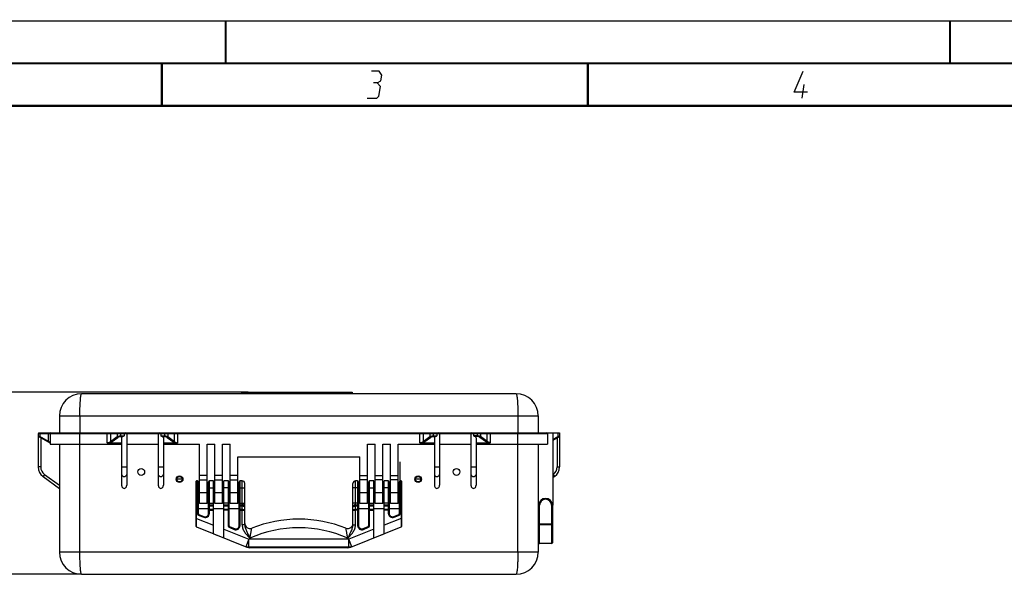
# Model space of a CAD drawing. Header units: millimetres. Extents: x 0 to 420, y 0 to 297.
# Tile 5 of 17: x 101 to 216, y 232 to 297. Entities that reach past the tile are written whole.
import ezdxf

# ---------------------------------------------------------------- set-up
doc = ezdxf.new("R2010")
doc.units = ezdxf.units.MM
doc.header["$LTSCALE"] = 23.1
doc.layers.get('0').update_dxf_attribs({"linetype": 'CONTINUOUS'})
for name, color, linetype in [('02___PRT_ALL_AXES', 7, 'CONTINUOUS'), ('06___PRT_ALL_SURFS', 7, 'CONTINUOUS'), ('DIM_PILOTEES', 7, 'CONTINUOUS')]:
    doc.layers.add(name, color=color, linetype=linetype)
doc.styles.get("Standard").update_dxf_attribs({"font": 'txt', "width": 0.7})
doc.dimstyles.new('DIMSTYLE_2', dxfattribs={"dimtxt": 2.5, "dimasz": 3.5, "dimexe": 2, "dimexo": 0, "dimtad": 1, "dimlfac": 10, "dimdsep": 46, "dimtxsty": 'STANDARD', "dimblk": '_FILLED', "dimblk1": '_FILLED', "dimblk2": '_FILLED', "dimcen": 0.09, "dimazin": 2, "dimtp": 0.5, "dimtm": 0.5, "dimtfac": 1, "dimtofl": 0, "dimtmove": 0, "dimatfit": 3, "dimldrblk": '_FILLED', "dimfxl": 1, "dimtolj": 1, "dimarcsym": 0})

# ---------------------------------------------------------------- blocks, each defined once
blk = doc.blocks.new('_FILLED')
at = {"color": 0, "linetype": 'BYBLOCK'}
blk.add_solid([(0, 0), (-1, 0.143), (-1, -0.143)], dxfattribs=at)
blk = doc.blocks.new('*D2')
at = {"layer": 'DIM_PILOTEES', "color": 2, "linetype": 'CONTINUOUS'}
for p, q in [((127.63, 253.38), (95.61, 253.38)), ((97.61, 253.38), (97.61, 242.68)), ((97.61, 231.98), (97.61, 242.68)), ((108.08, 231.98), (95.61, 231.98))]:
    blk.add_line(p, q, dxfattribs=at)
at = {"layer": 'DIM_PILOTEES', "color": 2, "linetype": 'CONTINUOUS', "xscale": 3.5, "yscale": 3.5, "zscale": 3.5}
for p, rotation in [((97.61, 253.38), 90), ((97.61, 231.98), 270)]:
    blk.add_blockref('_FILLED', p, dxfattribs=dict(at, rotation=rotation))

msp = doc.modelspace()

# ---------------------------------------------------------------- linework, layer by layer
at = {"color": 7, "linetype": 'CONTINUOUS'}
for p, q in [((0, 297), (420, 297)), ((25, 286.9999), (410, 286.9999)), ((159.0792, 253.1775), (108.0792, 253.1775)), ((126.8292, 253.3775), (126.8292, 253.1775)), ((126.8292, 253.3775), (139.8292, 253.3775)), ((127.6292, 253.3775), (127.6292, 253.1775)), ((139.0292, 253.3775), (139.0292, 253.1775)), ((139.8292, 253.3775), (139.8292, 253.1775)), ((105.4792, 250.5775), (105.4792, 248.5775)), ((105.4792, 250.5775), (106.0239, 250.5775)), ((106.0239, 250.5775), (161.1345, 250.5775)), ((107.8792, 250.5775), (107.8792, 248.5775)), ((159.2792, 250.5775), (159.2792, 248.5775)), ((161.1345, 250.5775), (161.6792, 250.5775)), ((161.6792, 250.5775), (161.6792, 248.5775))]:
    msp.add_line(p, q, dxfattribs=at)
at = {"color": 2, "linetype": 'CONTINUOUS'}
msp.add_line((192.6396, 287.925), (192.8968, 289.5), dxfattribs=at)
at = {"color": 7, "linetype": 'CONTINUOUS', "const_width": 0.25}
for points in [[(125, 297), (125, 292)], [(209.9999, 297), (209.9999, 292)], [(415, 292), (20, 292)], [(117.5002, 292), (117.5002, 287)], [(167.5002, 292), (167.5002, 287)], [(25, 287), (410, 287)]]:
    msp.add_lwpolyline(points, dxfattribs=at)
at = {"color": 2, "linetype": 'CONTINUOUS'}
for points in [[(142.7835, 289.725), (143.1952, 289.95), (143.3054, 290.625), (143.0039, 291.075), (142.1039, 291.075)], [(193.2748, 288.6), (191.6998, 288.6), (192.7789, 291.075)], [(141.5896, 287.925), (142.7146, 287.925), (142.9763, 288.15), (143.16, 289.275), (142.7835, 289.725), (142.3335, 289.725)]]:
    msp.add_lwpolyline(points, dxfattribs=at)
at = {"color": 7, "linetype": 'CONTINUOUS'}
for centre, radius in [((119.5792, 243.1525), 0.33), ((119.5792, 243.1525), 0.32), ((147.5792, 243.1525), 0.33), ((147.5792, 243.1525), 0.32)]:
    msp.add_circle(centre, radius, dxfattribs=at)
for centre, start, end in [((108.0792, 250.5775), 90, 180), ((159.0792, 250.5775), 0, 90)]:
    msp.add_arc(centre, 2.6, start, end, dxfattribs=at)
for points, knots in [([(107.9375, 252.4152), (107.9456, 252.5233), (107.9629, 252.7087), (107.9956, 252.9573), (108.0247, 253.0884), (108.0581, 253.1774), (108.0792, 253.1775)], [0, 0, 0, 0, 0.41472316, 0.72442185, 0.9191783, 1, 1, 1, 1]), ([(159.0792, 253.1775), (159.1004, 253.1774), (159.1339, 253.088), (159.1629, 252.9564), (159.1958, 252.707), (159.213, 252.521), (159.2211, 252.4125)], [0, 0, 0, 0, 0.08082147, 0.27557799, 0.58530198, 1, 1, 1, 1]), ([(107.8792, 250.5775), (107.879, 250.7466), (107.8847, 251.3594), (107.9045, 251.9725), (107.9375, 252.4152)], [0, 0, 0, 0, 0.27584331, 1, 1, 1, 1]), ([(159.2211, 252.4125), (159.2309, 252.2815), (159.2687, 251.6706), (159.2797, 251.0582), (159.2792, 250.5775)], [0, 0, 0, 0, 0.21462397, 1, 1, 1, 1])]:
    msp.add_open_spline(points, degree=3, knots=knots, dxfattribs=at)
at = {"layer": '02___PRT_ALL_AXES', "color": 7, "linetype": 'CONTINUOUS'}
for p, q in [((102.9792, 248.4775), (102.9792, 244.5946)), ((162.7792, 248.4775), (102.9792, 248.4775)), ((103.0792, 248.5775), (164.1792, 248.5775)), ((103.1778, 248.4775), (103.1778, 248.1518)), ((104.1807, 247.5728), (104.1807, 248.4775)), ((104.3792, 248.4775), (104.3792, 247.2775)), ((107.8792, 234.5775), (107.8792, 248.5775)), ((111.0864, 247.4352), (111.0864, 248.5775)), ((111.4851, 248.4775), (111.4851, 247.5726)), ((112.2435, 248.4775), (112.2435, 248.1512)), ((112.6408, 248.4775), (112.6408, 248.2428)), ((113.0784, 248.4775), (113.0784, 248.2435)), ((113.3792, 248.4775), (113.3792, 242.4472)), ((117.0792, 248.4775), (117.0792, 242.4472)), ((117.3801, 248.4775), (117.3801, 248.2435)), ((117.8177, 248.4775), (117.8177, 248.2428)), ((118.2149, 248.4775), (118.2149, 248.1512)), ((118.9734, 247.5726), (118.9734, 248.4775)), ((119.3721, 247.4352), (119.3721, 248.5775)), ((147.7864, 247.4352), (147.7864, 248.5775)), ((148.1851, 248.4775), (148.1851, 247.5726)), ((148.9435, 248.4775), (148.9435, 248.1512)), ((149.3408, 248.4775), (149.3408, 248.2428)), ((149.7784, 248.4775), (149.7784, 248.2435)), ((150.0792, 248.4775), (150.0792, 242.4472)), ((153.7792, 248.4775), (153.7792, 242.4472)), ((154.0801, 248.4775), (154.0801, 248.2435)), ((154.5177, 248.4775), (154.5177, 248.2428)), ((154.9149, 248.4775), (154.9149, 248.1512)), ((155.6734, 247.5726), (155.6734, 248.4775)), ((156.0721, 247.4352), (156.0721, 248.5775)), ((159.2792, 234.5775), (159.2792, 248.5775)), ((162.7792, 248.4775), (162.7792, 247.2775)), ((163.3792, 248.5775), (163.3792, 240.0906)), ((163.9807, 248.5775), (163.9807, 248.1518)), ((164.1792, 248.5775), (164.1792, 244.5946)), ((103.1778, 248.1518), (102.9792, 248.2435)), ((104.3792, 247.3775), (103.0292, 248.1569)), ((104.1807, 247.5728), (103.1778, 248.1518)), ((103.2792, 248.0126), (103.2792, 244.5946)), ((104.3792, 247.4352), (104.1807, 247.5728)), ((112.7792, 247.3775), (111.3262, 247.3775)), ((111.4851, 247.5726), (112.2435, 248.1512)), ((111.5648, 247.486), (112.3232, 248.0646)), ((112.6408, 248.2428), (113.0784, 248.2435)), ((112.6408, 248.2428), (112.641, 248.1562)), ((112.641, 248.1562), (112.9127, 248.1566)), ((112.7792, 248.0126), (112.7792, 242.4472)), ((117.3801, 248.2435), (117.8177, 248.2428)), ((117.5458, 248.1566), (117.8174, 248.1562)), ((117.6792, 248.0126), (117.6792, 242.4472)), ((119.1323, 247.3775), (117.6792, 247.3775)), ((117.8177, 248.2428), (117.8174, 248.1562)), ((118.1352, 248.0646), (118.8936, 247.486)), ((118.2149, 248.1512), (118.9734, 247.5726)), ((149.4792, 247.3775), (148.0262, 247.3775)), ((148.1851, 247.5726), (148.9435, 248.1512)), ((148.2648, 247.486), (149.0232, 248.0646)), ((149.3408, 248.2428), (149.7784, 248.2435)), ((149.3408, 248.2428), (149.341, 248.1562)), ((149.341, 248.1562), (149.6127, 248.1566)), ((149.4792, 248.0126), (149.4792, 242.4472)), ((154.5177, 248.2428), (154.0801, 248.2435)), ((154.5174, 248.1562), (154.2458, 248.1566)), ((154.3792, 248.0126), (154.3792, 242.4472)), ((155.8323, 247.3775), (154.3792, 247.3775)), ((155.5936, 247.486), (154.8352, 248.0646)), ((155.6734, 247.5726), (154.9149, 248.1512)), ((163.3792, 247.7239), (164.1292, 248.1569)), ((163.3792, 247.8046), (163.9807, 248.1518)), ((163.8792, 248.0126), (163.8792, 244.5946)), ((163.9807, 248.1518), (164.1792, 248.2435)), ((104.3792, 247.2775), (112.7792, 247.2775)), ((105.4792, 247.2775), (105.4792, 234.5775)), ((113.3792, 247.2775), (117.0792, 247.2775)), ((117.6792, 247.2775), (121.9292, 247.2775)), ((121.9292, 240.2775), (121.9292, 247.2775)), ((122.8292, 240.2775), (122.8292, 247.2775)), ((122.8292, 247.2775), (123.7292, 247.2775)), ((123.7292, 240.2775), (123.7292, 247.2775)), ((124.6292, 240.2775), (124.6292, 247.2775)), ((124.6292, 247.2775), (125.5292, 247.2775)), ((125.5292, 240.2775), (125.5292, 247.2775)), ((141.6292, 247.2775), (142.5292, 247.2775)), ((141.6292, 240.2775), (141.6292, 247.2775)), ((142.5292, 240.2775), (142.5292, 247.2775)), ((143.4292, 247.2775), (144.3292, 247.2775)), ((143.4292, 240.2775), (143.4292, 247.2775)), ((144.3292, 240.2775), (144.3292, 247.2775)), ((145.2292, 247.2775), (149.4792, 247.2775)), ((145.2292, 240.2775), (145.2292, 247.2775)), ((150.0792, 247.2775), (153.7792, 247.2775)), ((154.3792, 247.2775), (162.7792, 247.2775)), ((161.6792, 247.2775), (161.6792, 234.5775)), ((126.4292, 240.2775), (126.4292, 245.7775)), ((126.4292, 245.7775), (140.7292, 245.7775)), ((140.7292, 240.2775), (140.7292, 245.7775)), ((103.2792, 244.5946), (102.9792, 244.5946)), ((112.7792, 244.5946), (113.3792, 244.5946)), ((117.0792, 244.5946), (117.6792, 244.5946)), ((149.4792, 244.5946), (150.0792, 244.5946)), ((153.7792, 244.5946), (154.3792, 244.5946)), ((163.8792, 244.5946), (164.1792, 244.5946)), ((103.7365, 243.7019), (103.5612, 243.4585)), ((103.5612, 243.4585), (105.4792, 242.0775)), ((103.7365, 243.7019), (105.4792, 242.4472)), ((121.5292, 237.5831), (121.5292, 242.9032)), ((121.5792, 238.5527), (121.5792, 242.9532)), ((121.6792, 242.9532), (121.5792, 242.9532)), ((121.6792, 242.9532), (121.6792, 239.1501)), ((121.7792, 242.8532), (121.7792, 239.1501)), ((122.8292, 243.5775), (121.9292, 243.5775)), ((121.9292, 243.0751), (122.8292, 243.0751)), ((122.9792, 239.146), (122.9792, 242.8532)), ((123.0792, 239.146), (123.0792, 242.9532)), ((123.5792, 242.9532), (123.0792, 242.9532)), ((123.5792, 236.7404), (123.5792, 242.9532)), ((124.6292, 243.5775), (123.7292, 243.5775)), ((123.7292, 243.0751), (124.6292, 243.0751)), ((124.7792, 236.2594), (124.7792, 242.9532)), ((125.2792, 242.9532), (124.7792, 242.9532)), ((125.2792, 242.9532), (125.2792, 237.7415)), ((125.3792, 242.8532), (125.3792, 237.7415)), ((126.4292, 243.5775), (125.5292, 243.5775)), ((125.5292, 243.0751), (126.4292, 243.0751)), ((126.5792, 237.7147), (126.5792, 242.8532)), ((126.6792, 237.7147), (126.6792, 242.9532)), ((126.9292, 242.9532), (126.6792, 242.9532)), ((126.9292, 237.7812), (126.9292, 242.9532)), ((140.4792, 242.9532), (140.2292, 242.9532)), ((140.2292, 237.7812), (140.2292, 242.9532)), ((140.4792, 242.9532), (140.4792, 237.7147)), ((140.5792, 242.8532), (140.5792, 237.7147)), ((140.7292, 243.5775), (141.6292, 243.5775)), ((141.6292, 243.0751), (140.7292, 243.0751)), ((141.7792, 237.7415), (141.7792, 242.8532)), ((142.3792, 242.9532), (141.8792, 242.9532)), ((141.8792, 237.7415), (141.8792, 242.9532)), ((142.3792, 236.2594), (142.3792, 242.9532)), ((142.5292, 243.5775), (143.4292, 243.5775)), ((143.4292, 243.0751), (142.5292, 243.0751)), ((144.0792, 242.9532), (143.5792, 242.9532)), ((143.5792, 236.7404), (143.5792, 242.9532)), ((144.0792, 242.9532), (144.0792, 239.146)), ((144.1792, 242.8532), (144.1792, 239.146)), ((144.3292, 243.5775), (145.2292, 243.5775)), ((145.2292, 243.0751), (144.3292, 243.0751)), ((145.3792, 239.1501), (145.3792, 242.8532)), ((145.5792, 242.9532), (145.4792, 242.9532)), ((145.4792, 239.1501), (145.4792, 242.9532)), ((145.5792, 242.9532), (145.5792, 238.5527)), ((145.6292, 242.9032), (145.6292, 237.5831)), ((163.4219, 243.7019), (163.3792, 243.6712)), ((163.5972, 243.4585), (163.3792, 243.3015)), ((163.4219, 243.7019), (163.5972, 243.4585)), ((121.5292, 242.1454), (121.7792, 242.1454)), ((121.9292, 242.4454), (121.7792, 242.4454)), ((121.9292, 241.8454), (121.7792, 241.8454)), ((122.8292, 241.5559), (121.9292, 241.5559)), ((122.9792, 242.4454), (122.8292, 242.4454)), ((122.9792, 241.8454), (122.8292, 241.8454)), ((122.9792, 242.1454), (123.5792, 242.1454)), ((123.7292, 242.4454), (123.5792, 242.4454)), ((123.7292, 241.8454), (123.5792, 241.8454)), ((124.6292, 241.5559), (123.7292, 241.5559)), ((124.7792, 242.4454), (124.6292, 242.4454)), ((124.7792, 241.8454), (124.6292, 241.8454)), ((125.3792, 242.1454), (124.7792, 242.1454)), ((125.5292, 242.4454), (125.3792, 242.4454)), ((125.5292, 241.8454), (125.3792, 241.8454)), ((126.4292, 241.5559), (125.5292, 241.5559)), ((126.5792, 242.4454), (126.4292, 242.4454)), ((126.5792, 241.8454), (126.4292, 241.8454)), ((126.5792, 242.1454), (127.2292, 242.1454)), ((127.2292, 237.7812), (127.2292, 242.6532)), ((139.9292, 237.7812), (139.9292, 242.6532)), ((140.5792, 242.1454), (139.9292, 242.1454)), ((140.7292, 242.4454), (140.5792, 242.4454)), ((140.7292, 241.8454), (140.5792, 241.8454)), ((141.6292, 241.5559), (140.7292, 241.5559)), ((141.7792, 242.4454), (141.6292, 242.4454)), ((141.7792, 241.8454), (141.6292, 241.8454)), ((141.7792, 242.1454), (142.3792, 242.1454)), ((142.5292, 242.4454), (142.3792, 242.4454)), ((142.5292, 241.8454), (142.3792, 241.8454)), ((143.4292, 241.5559), (142.5292, 241.5559)), ((143.5792, 242.4454), (143.4292, 242.4454)), ((143.5792, 241.8454), (143.4292, 241.8454)), ((144.1792, 242.1454), (143.5792, 242.1454)), ((144.3292, 242.4454), (144.1792, 242.4454)), ((144.3292, 241.8454), (144.1792, 241.8454)), ((145.2292, 241.5559), (144.3292, 241.5559)), ((145.3792, 242.4454), (145.2292, 242.4454)), ((145.3792, 241.8454), (145.2292, 241.8454)), ((145.3792, 242.1454), (145.6292, 242.1454)), ((121.5292, 240.3454), (121.7792, 240.3454)), ((121.5292, 239.5129), (121.7792, 239.5129)), ((121.5792, 240.1471), (121.6792, 240.1471)), ((121.5792, 240.0122), (121.6792, 240.0122)), ((121.6792, 239.5762), (121.5792, 239.5762)), ((122.9792, 239.6775), (121.7792, 239.6775)), ((122.8292, 240.2775), (121.9292, 240.2775)), ((122.9792, 240.3454), (123.5792, 240.3454)), ((122.9792, 239.5129), (123.5792, 239.5129)), ((123.0792, 240.1471), (123.5792, 240.1471)), ((123.0792, 240.0122), (123.5792, 240.0122)), ((123.5792, 239.5762), (123.0792, 239.5762)), ((124.7792, 239.6775), (123.5792, 239.6775)), ((124.6292, 240.2775), (123.7292, 240.2775)), ((125.3792, 240.3454), (124.7792, 240.3454)), ((124.7792, 240.1471), (125.2792, 240.1471)), ((124.7792, 240.0122), (125.2792, 240.0122)), ((125.2792, 239.5762), (124.7792, 239.5762)), ((125.3792, 239.5129), (124.7792, 239.5129)), ((126.5792, 239.6775), (125.3792, 239.6775)), ((126.4292, 240.2775), (125.5292, 240.2775)), ((126.5792, 240.3454), (127.2292, 240.3454)), ((126.5792, 239.5129), (126.9292, 239.5129)), ((126.6792, 240.1471), (126.9292, 240.1471)), ((126.6792, 240.0122), (126.9292, 240.0122)), ((126.9292, 239.5762), (126.6792, 239.5762)), ((140.5792, 240.3454), (139.9292, 240.3454)), ((140.2292, 240.1471), (140.4792, 240.1471)), ((140.2292, 240.0122), (140.4792, 240.0122)), ((140.4792, 239.5762), (140.2292, 239.5762)), ((140.5792, 239.5129), (140.2292, 239.5129)), ((141.7792, 239.6775), (140.5792, 239.6775)), ((141.6292, 240.2775), (140.7292, 240.2775)), ((141.7792, 240.3454), (142.3792, 240.3454)), ((141.7792, 239.5129), (142.3792, 239.5129)), ((141.8792, 240.1471), (142.3792, 240.1471)), ((141.8792, 240.0122), (142.3792, 240.0122)), ((142.3792, 239.5762), (141.8792, 239.5762)), ((143.5792, 239.6775), (142.3792, 239.6775)), ((143.4292, 240.2775), (142.5292, 240.2775)), ((144.1792, 240.3454), (143.5792, 240.3454)), ((143.5792, 240.1471), (144.0792, 240.1471)), ((143.5792, 240.0122), (144.0792, 240.0122)), ((144.0792, 239.5762), (143.5792, 239.5762)), ((144.1792, 239.5129), (143.5792, 239.5129)), ((145.3792, 239.6775), (144.1792, 239.6775)), ((145.2292, 240.2775), (144.3292, 240.2775)), ((145.3792, 240.3454), (145.6292, 240.3454)), ((145.3792, 239.5129), (145.6292, 239.5129)), ((145.4792, 240.1471), (145.5792, 240.1471)), ((145.4792, 240.0122), (145.5792, 240.0122)), ((145.5792, 239.5762), (145.4792, 239.5762)), ((161.7292, 240.0906), (161.8292, 240.0906)), ((161.7292, 235.6906), (161.7292, 240.0906)), ((161.8292, 235.5906), (161.8292, 240.0906)), ((163.3292, 240.0906), (163.2292, 240.0906)), ((163.2292, 240.0906), (163.2292, 235.5906)), ((163.3292, 240.0906), (163.3292, 235.6906)), ((121.5292, 238.5527), (121.5792, 238.5527)), ((121.5606, 237.5367), (121.5792, 238.5527)), ((121.5792, 238.5527), (123.5792, 237.751)), ((121.7792, 239.1501), (121.6792, 239.1501)), ((121.9113, 238.962), (121.8773, 238.8679)), ((121.8773, 238.8679), (122.4093, 238.6757)), ((121.9113, 238.962), (122.4433, 238.7698)), ((122.4433, 238.7698), (122.4093, 238.6757)), ((122.9792, 239.146), (123.0792, 239.146)), ((145.5792, 238.5527), (143.5792, 237.751)), ((144.1792, 239.146), (144.0792, 239.146)), ((144.7151, 238.7698), (145.2472, 238.962)), ((144.7151, 238.7698), (144.7491, 238.6757)), ((144.7491, 238.6757), (145.2812, 238.8679)), ((145.2472, 238.962), (145.2812, 238.8679)), ((145.3792, 239.1501), (145.4792, 239.1501)), ((145.6292, 238.5527), (145.5792, 238.5527)), ((145.5792, 238.5527), (145.5978, 237.5367)), ((161.6792, 239.0775), (161.7292, 239.0863)), ((121.5606, 237.5367), (127.4881, 235.1607)), ((121.5609, 237.5518), (121.5626, 237.6445)), ((124.7792, 237.27), (127.7256, 236.0889)), ((125.3792, 237.7415), (125.2792, 237.7415)), ((125.5043, 237.5561), (125.4668, 237.4634)), ((125.4668, 237.4634), (125.9918, 237.2511)), ((125.5043, 237.5561), (126.0293, 237.3439)), ((126.0293, 237.3439), (125.9918, 237.2511)), ((126.5792, 237.7147), (126.6792, 237.7147)), ((127.2292, 237.7812), (126.9292, 237.7812)), ((142.3792, 237.27), (139.4328, 236.0889)), ((139.6703, 235.1607), (145.5978, 237.5367)), ((139.9292, 237.7812), (140.2292, 237.7812)), ((140.5792, 237.7147), (140.4792, 237.7147)), ((141.1291, 237.3439), (141.6542, 237.5561)), ((141.1291, 237.3439), (141.1666, 237.2511)), ((141.1666, 237.2511), (141.6916, 237.4634)), ((141.6542, 237.5561), (141.6916, 237.4634)), ((141.7792, 237.7415), (141.8792, 237.7415)), ((161.7292, 237.8991), (163.3292, 237.8991)), ((161.8292, 237.8119), (163.2292, 237.8119)), ((123.5792, 236.7404), (124.7792, 236.2594)), ((127.7256, 236.0889), (127.3721, 235.2072)), ((139.4328, 236.0889), (127.7256, 236.0889)), ((127.7256, 235.1719), (127.7256, 236.0889)), ((139.7863, 235.2072), (139.4328, 236.0889)), ((139.4328, 235.1719), (139.4328, 236.0889)), ((142.3792, 236.2594), (143.5792, 236.7404)), ((127.8416, 235.0925), (127.7256, 235.1719)), ((139.4328, 235.1719), (127.7256, 235.1719)), ((127.8416, 235.0925), (127.8412, 235.0927)), ((139.3169, 235.0925), (127.8416, 235.0925)), ((139.4328, 235.1719), (139.3169, 235.0925)), ((163.2292, 235.6035), (161.8292, 235.6035)), ((163.2292, 235.5906), (161.8292, 235.5906)), ((161.6792, 234.5775), (105.4792, 234.5775)), ((108.0792, 231.9775), (159.0792, 231.9775))]:
    msp.add_line(p, q, dxfattribs=at)
at = {"layer": '02___PRT_ALL_AXES', "color": 40, "linetype": 'CONTINUOUS'}
msp.add_line((145.4792, 242.9532), (145.4792, 245.1775), dxfattribs=at)
at = {"layer": '02___PRT_ALL_AXES', "color": 7, "linetype": 'CONTINUOUS'}
for points in [[(121.5626, 237.6445), (121.5631, 237.6729), (121.5637, 237.7046), (121.5643, 237.7395), (121.565, 237.7775), (121.5658, 237.8184), (121.5666, 237.8623), (121.5674, 237.9089), (121.5683, 237.9581), (121.5693, 238.0097), (121.5703, 238.0636)], [(121.5723, 238.1773), (121.5734, 238.2369), (121.5746, 238.2981)], [(121.5769, 238.4241), (121.5781, 238.4882), (121.5792, 238.5527)], [(127.7727, 235.1397), (127.7509, 235.1545), (127.7256, 235.1719)]]:
    msp.add_lwpolyline(points, dxfattribs=at)
at = {"layer": '02___PRT_ALL_AXES', "color": 40, "linetype": 'CONTINUOUS'}
for centre in [(115.0792, 244.0025), (152.0792, 244.0025)]:
    msp.add_circle(centre, 0.4, dxfattribs=at)
at = {"layer": '02___PRT_ALL_AXES', "color": 7, "linetype": 'CONTINUOUS'}
for centre in [(119.5792, 243.1525), (147.5792, 243.1525)]:
    msp.add_circle(centre, 0.4, dxfattribs=at)
for centre, radius, start, end in [((103.0792, 248.4775), 0.1, 90, 180), ((104.4792, 248.4775), 0.1, 90, 180), ((113.2792, 248.4775), 0.1, 0, 90), ((117.1792, 248.4775), 0.1, 90, 180), ((149.9792, 248.4775), 0.1, 0, 90), ((153.8792, 248.4775), 0.1, 90, 180), ((162.6792, 248.4775), 0.1, 0, 90), ((103.0792, 248.2435), 0.1, 180, 240), ((137.5933, 248.2557), 16.9243, 359.663003, 359.95619), ((164.0792, 248.2435), 0.1, 300, 360), ((104.3792, 244.5946), 1.4, 180, 234.246113), ((104.3792, 244.5946), 1.1, 180, 234.246113), ((162.7792, 244.5946), 1.1, 305.753887, 360), ((162.7792, 244.5946), 1.4, 305.753887, 360), ((121.5792, 242.9032), 0.05, 90, 180), ((121.6792, 242.8532), 0.1, 0, 90), ((123.0792, 242.8532), 0.1, 90, 180), ((125.2792, 242.8532), 0.1, 0, 90), ((126.6792, 242.8532), 0.1, 90, 180), ((126.9292, 242.6532), 0.3, 0, 90), ((140.2292, 242.6532), 0.3, 90, 180), ((140.4792, 242.8532), 0.1, 0, 90), ((141.8792, 242.8532), 0.1, 90, 180), ((144.0792, 242.8532), 0.1, 0, 90), ((145.4792, 242.8532), 0.1, 90, 180), ((145.5792, 242.9032), 0.05, 0, 90), ((162.5292, 240.0906), 0.8, 0, 180), ((162.5292, 240.0906), 0.7, 0, 180), ((162.5292, 240.0906), 0.85, 340.250077, 360), ((121.9792, 239.1501), 0.3, 180, 250.134471), ((121.9792, 239.1501), 0.2, 180, 250.134471), ((122.5792, 239.146), 0.5, 250.134471, 360), ((122.5792, 239.146), 0.4, 250.134471, 360), ((133.5792, 223.4532), 15, 68.371331, 111.628669), ((144.5792, 239.146), 0.5, 180, 289.865529), ((144.5792, 239.146), 0.4, 180, 289.865529), ((145.1792, 239.1501), 0.2, 289.865529, 360), ((145.1792, 239.1501), 0.3, 289.865529, 360), ((121.5792, 237.5831), 0.05, 180, 248.156687), ((125.5792, 237.7415), 0.3, 180, 247.988869), ((125.5792, 237.7415), 0.2, 180, 247.988869), ((126.1792, 237.7147), 0.5, 247.988869, 360), ((126.1792, 237.7147), 0.4, 247.988869, 360), ((127.8292, 237.9548), 0.6, 179.999872, 291.628717), ((133.5792, 223.4532), 14, 65.750287, 114.249715), ((139.3292, 237.9548), 0.6, 248.371254, 0.000208), ((140.9792, 237.7147), 0.5, 180, 292.011131), ((140.9792, 237.7147), 0.4, 180, 292.011131), ((141.5792, 237.7415), 0.2, 292.011131, 360), ((141.5792, 237.7415), 0.3, 292.011131, 360), ((145.5792, 237.5831), 0.05, 291.843313, 360), ((127.8416, 236.0425), 0.95, 248.156687, 269.999419), ((139.3169, 236.0425), 0.95, 270.000584, 291.843313), ((161.8292, 235.6906), 0.1, 180, 270), ((163.2292, 235.6906), 0.1, 270, 360), ((108.0792, 234.5775), 2.6, 180, 270), ((159.0792, 234.5775), 2.6, 270, 360)]:
    msp.add_arc(centre, radius, start, end, dxfattribs=at)
for centre, major_axis, ratio, start_param, end_param in [((113.0792, 248.0126), (0.3, 0), 0.57735027, 2.15936109, 3.14159265), ((117.3792, 248.0126), (0.3, 0), 0.57735027, 0, 0.98223157), ((149.7792, 248.0126), (0.3, 0), 0.57735027, 2.15936109, 3.14159265), ((154.0792, 248.0126), (0.3, 0), 0.57735027, 0, 0.98223157), ((113.0792, 242.4472), (0, -0.3697), 0.81153434, -1.57079633, 1.57079633), ((117.3792, 242.4472), (0, -0.3697), 0.81153434, -1.57079633, 1.57079633), ((149.7792, 242.4472), (0, -0.3697), 0.81153434, -1.57079633, 1.57079633), ((154.0792, 242.4472), (0, -0.3697), 0.81153434, -1.57079633, 1.57079633)]:
    msp.add_ellipse(centre, major_axis=major_axis, ratio=ratio, start_param=start_param, end_param=end_param, dxfattribs=at)
for points, knots in [([(103.1778, 248.4775), (103.1778, 248.4903), (103.1808, 248.5151), (103.1945, 248.5539), (103.2208, 248.5775), (103.2381, 248.5775)], [0, 0, 0, 0, 0.3077446, 0.58701094, 1, 1, 1, 1]), ([(104.1807, 248.4775), (104.1807, 248.4903), (104.1837, 248.5151), (104.1974, 248.5539), (104.2237, 248.5775), (104.241, 248.5775)], [0, 0, 0, 0, 0.3077446, 0.58701094, 1, 1, 1, 1]), ([(111.4851, 248.4775), (111.4851, 248.5023), (111.4978, 248.5506), (111.5436, 248.5775), (111.5648, 248.5775)], [0, 0, 0, 0, 0.53959797, 1, 1, 1, 1]), ([(112.2435, 248.4775), (112.2435, 248.5023), (112.2562, 248.5506), (112.302, 248.5775), (112.3232, 248.5775)], [0, 0, 0, 0, 0.53959797, 1, 1, 1, 1]), ([(112.6408, 248.4775), (112.6408, 248.4902), (112.6407, 248.5088), (112.6408, 248.5323), (112.6407, 248.5474), (112.6411, 248.5593), (112.6404, 248.5693), (112.6418, 248.5734), (112.6404, 248.5775), (112.641, 248.5775)], [0, 0, 0, 0, 0.38267831, 0.55556297, 0.70709789, 0.8314598, 0.9238698, 0.98077734, 1, 1, 1, 1]), ([(113.0784, 248.4775), (113.0784, 248.4902), (113.0783, 248.5088), (113.0784, 248.5323), (113.0783, 248.5474), (113.0787, 248.5593), (113.078, 248.5693), (113.0794, 248.5734), (113.078, 248.5775), (113.0786, 248.5775)], [0, 0, 0, 0, 0.38267831, 0.55556297, 0.70709789, 0.8314598, 0.9238698, 0.98077734, 1, 1, 1, 1]), ([(117.3801, 248.4775), (117.3801, 248.4902), (117.3801, 248.5088), (117.38, 248.5323), (117.3801, 248.5474), (117.3797, 248.5593), (117.3804, 248.5693), (117.379, 248.5734), (117.3804, 248.5775), (117.3798, 248.5775)], [0, 0, 0, 0, 0.38267831, 0.55556297, 0.70709789, 0.8314598, 0.9238698, 0.98077734, 1, 1, 1, 1]), ([(117.8177, 248.4775), (117.8177, 248.4902), (117.8177, 248.5088), (117.8176, 248.5323), (117.8177, 248.5474), (117.8173, 248.5593), (117.818, 248.5693), (117.8166, 248.5734), (117.818, 248.5775), (117.8174, 248.5775)], [0, 0, 0, 0, 0.38267831, 0.55556297, 0.70709789, 0.8314598, 0.9238698, 0.98077734, 1, 1, 1, 1]), ([(118.2149, 248.4775), (118.2149, 248.5023), (118.2023, 248.5506), (118.1564, 248.5775), (118.1352, 248.5775)], [0, 0, 0, 0, 0.53959797, 1, 1, 1, 1]), ([(118.9734, 248.4775), (118.9734, 248.5023), (118.9607, 248.5506), (118.9148, 248.5775), (118.8936, 248.5775)], [0, 0, 0, 0, 0.53959797, 1, 1, 1, 1]), ([(148.1851, 248.4775), (148.1851, 248.5023), (148.1978, 248.5506), (148.2436, 248.5775), (148.2648, 248.5775)], [0, 0, 0, 0, 0.53959797, 1, 1, 1, 1]), ([(148.9435, 248.4775), (148.9435, 248.5023), (148.9562, 248.5506), (149.002, 248.5775), (149.0232, 248.5775)], [0, 0, 0, 0, 0.53959797, 1, 1, 1, 1]), ([(149.3408, 248.4775), (149.3408, 248.4902), (149.3407, 248.5088), (149.3408, 248.5323), (149.3407, 248.5474), (149.3411, 248.5593), (149.3404, 248.5693), (149.3418, 248.5734), (149.3404, 248.5775), (149.341, 248.5775)], [0, 0, 0, 0, 0.38267831, 0.55556297, 0.70709789, 0.8314598, 0.9238698, 0.98077734, 1, 1, 1, 1]), ([(149.7784, 248.4775), (149.7784, 248.4902), (149.7783, 248.5088), (149.7784, 248.5323), (149.7783, 248.5474), (149.7787, 248.5593), (149.778, 248.5693), (149.7794, 248.5734), (149.778, 248.5775), (149.7786, 248.5775)], [0, 0, 0, 0, 0.38267831, 0.55556297, 0.70709789, 0.8314598, 0.9238698, 0.98077734, 1, 1, 1, 1]), ([(154.0801, 248.4775), (154.0801, 248.4902), (154.0801, 248.5088), (154.08, 248.5323), (154.0801, 248.5474), (154.0797, 248.5593), (154.0804, 248.5693), (154.079, 248.5734), (154.0804, 248.5775), (154.0798, 248.5775)], [0, 0, 0, 0, 0.38267831, 0.55556297, 0.70709789, 0.8314598, 0.9238698, 0.98077734, 1, 1, 1, 1]), ([(154.5177, 248.4775), (154.5177, 248.4902), (154.5177, 248.5088), (154.5176, 248.5323), (154.5177, 248.5474), (154.5173, 248.5593), (154.518, 248.5693), (154.5166, 248.5734), (154.518, 248.5775), (154.5174, 248.5775)], [0, 0, 0, 0, 0.38267831, 0.55556297, 0.70709789, 0.8314598, 0.9238698, 0.98077734, 1, 1, 1, 1]), ([(154.9149, 248.4775), (154.9149, 248.5023), (154.9023, 248.5506), (154.8564, 248.5775), (154.8352, 248.5775)], [0, 0, 0, 0, 0.53959797, 1, 1, 1, 1]), ([(155.6734, 248.4775), (155.6734, 248.5023), (155.6607, 248.5506), (155.6148, 248.5775), (155.5936, 248.5775)], [0, 0, 0, 0, 0.53959797, 1, 1, 1, 1]), ([(103.1881, 248.0652), (103.1829, 248.0682), (103.171, 248.0815), (103.167, 248.1139), (103.1729, 248.1386), (103.1778, 248.1518)], [0, 0, 0, 0, 0.19051371, 0.54495573, 1, 1, 1, 1]), ([(104.191, 247.4862), (104.1858, 247.4891), (104.1739, 247.5025), (104.1699, 247.5349), (104.1758, 247.5595), (104.1807, 247.5728)], [0, 0, 0, 0, 0.19051362, 0.54495565, 1, 1, 1, 1]), ([(111.0864, 247.4352), (111.1265, 247.4352), (111.268, 247.4468), (111.4097, 247.5036), (111.4851, 247.5726)], [0, 0, 0, 0, 0.28209714, 1, 1, 1, 1]), ([(111.3262, 247.3775), (111.3498, 247.3834), (111.4338, 247.4083), (111.5144, 247.4476), (111.5648, 247.486)], [0, 0, 0, 0, 0.27762541, 1, 1, 1, 1]), ([(111.4851, 247.5726), (111.4932, 247.5433), (111.5196, 247.5072), (111.5556, 247.489), (111.5648, 247.486)], [0, 0, 0, 0, 0.759014, 1, 1, 1, 1]), ([(112.2435, 248.1512), (112.2959, 248.1832), (112.428, 248.2287), (112.5651, 248.2427), (112.6408, 248.2428)], [0, 0, 0, 0, 0.44818901, 1, 1, 1, 1]), ([(112.2435, 248.1512), (112.2516, 248.1219), (112.278, 248.0858), (112.314, 248.0676), (112.3232, 248.0646)], [0, 0, 0, 0, 0.75901404, 1, 1, 1, 1]), ([(112.3232, 248.0646), (112.3633, 248.0952), (112.4678, 248.1416), (112.5798, 248.1561), (112.641, 248.1562)], [0, 0, 0, 0, 0.4514795, 1, 1, 1, 1]), ([(113.0784, 248.2435), (113.0642, 248.2353), (113.0102, 248.2042), (112.9556, 248.1732), (112.9127, 248.1566)], [0, 0, 0, 0, 0.26165157, 1, 1, 1, 1]), ([(117.5458, 248.1566), (117.5322, 248.1619), (117.4753, 248.1877), (117.4215, 248.2195), (117.3801, 248.2435)], [0, 0, 0, 0, 0.23292093, 1, 1, 1, 1]), ([(117.8174, 248.1562), (117.8786, 248.1561), (117.9906, 248.1416), (118.0951, 248.0952), (118.1352, 248.0646)], [0, 0, 0, 0, 0.54851619, 1, 1, 1, 1]), ([(117.8177, 248.2428), (117.8933, 248.2427), (118.0304, 248.2287), (118.1625, 248.1832), (118.2149, 248.1512)], [0, 0, 0, 0, 0.5518068, 1, 1, 1, 1]), ([(118.2149, 248.1512), (118.2068, 248.1219), (118.1804, 248.0858), (118.1444, 248.0676), (118.1352, 248.0646)], [0, 0, 0, 0, 0.759014, 1, 1, 1, 1]), ([(118.9734, 247.5726), (118.9652, 247.5433), (118.9389, 247.5072), (118.9028, 247.489), (118.8936, 247.486)], [0, 0, 0, 0, 0.759014, 1, 1, 1, 1]), ([(118.8936, 247.486), (118.9092, 247.4741), (118.9823, 247.4254), (119.0662, 247.3941), (119.1323, 247.3775)], [0, 0, 0, 0, 0.22282433, 1, 1, 1, 1]), ([(118.9734, 247.5726), (118.9961, 247.5518), (119.1122, 247.468), (119.2605, 247.4352), (119.3721, 247.4352)], [0, 0, 0, 0, 0.21632614, 1, 1, 1, 1]), ([(147.7864, 247.4352), (147.8265, 247.4352), (147.968, 247.4468), (148.1097, 247.5036), (148.1851, 247.5726)], [0, 0, 0, 0, 0.28211903, 1, 1, 1, 1]), ([(148.0262, 247.3775), (148.0498, 247.3834), (148.1338, 247.4083), (148.2144, 247.4476), (148.2648, 247.486)], [0, 0, 0, 0, 0.27762149, 1, 1, 1, 1]), ([(148.1851, 247.5726), (148.1932, 247.5433), (148.2196, 247.5072), (148.2556, 247.489), (148.2648, 247.486)], [0, 0, 0, 0, 0.759014, 1, 1, 1, 1]), ([(148.9435, 248.1512), (148.9959, 248.1832), (149.128, 248.2287), (149.2651, 248.2427), (149.3408, 248.2428)], [0, 0, 0, 0, 0.44818901, 1, 1, 1, 1]), ([(148.9435, 248.1512), (148.9516, 248.1219), (148.978, 248.0858), (149.014, 248.0676), (149.0232, 248.0646)], [0, 0, 0, 0, 0.75901404, 1, 1, 1, 1]), ([(149.0232, 248.0646), (149.0633, 248.0952), (149.1678, 248.1416), (149.2798, 248.1561), (149.341, 248.1562)], [0, 0, 0, 0, 0.4514795, 1, 1, 1, 1]), ([(149.7784, 248.2435), (149.7642, 248.2353), (149.7102, 248.2042), (149.6556, 248.1732), (149.6127, 248.1566)], [0, 0, 0, 0, 0.26165157, 1, 1, 1, 1]), ([(154.2458, 248.1566), (154.2322, 248.1619), (154.1753, 248.1877), (154.1215, 248.2195), (154.0801, 248.2435)], [0, 0, 0, 0, 0.23292168, 1, 1, 1, 1]), ([(154.8352, 248.0646), (154.7951, 248.0952), (154.6906, 248.1416), (154.5786, 248.1561), (154.5174, 248.1562)], [0, 0, 0, 0, 0.45146668, 1, 1, 1, 1]), ([(154.9149, 248.1512), (154.8625, 248.1832), (154.7304, 248.2287), (154.5933, 248.2427), (154.5177, 248.2428)], [0, 0, 0, 0, 0.44817344, 1, 1, 1, 1]), ([(154.8352, 248.0646), (154.8444, 248.0676), (154.8804, 248.0858), (154.9068, 248.1219), (154.9149, 248.1512)], [0, 0, 0, 0, 0.24098597, 1, 1, 1, 1]), ([(155.5936, 247.486), (155.6028, 247.489), (155.6389, 247.5072), (155.6652, 247.5433), (155.6734, 247.5726)], [0, 0, 0, 0, 0.240986, 1, 1, 1, 1]), ([(155.8323, 247.3775), (155.8087, 247.3834), (155.7247, 247.4083), (155.644, 247.4476), (155.5936, 247.486)], [0, 0, 0, 0, 0.27762719, 1, 1, 1, 1]), ([(156.0721, 247.4352), (156.0319, 247.4352), (155.8905, 247.4468), (155.7487, 247.5036), (155.6734, 247.5726)], [0, 0, 0, 0, 0.2820978, 1, 1, 1, 1]), ([(163.9807, 248.1518), (163.984, 248.1427), (163.9923, 248.1151), (163.988, 248.0754), (163.9704, 248.0652)], [0, 0, 0, 0, 0.32372375, 1, 1, 1, 1]), ([(112.7792, 243.7019), (112.7792, 243.67), (112.7962, 243.603), (112.8651, 243.5226), (112.9643, 243.4704), (113.0792, 243.4524), (113.1942, 243.4704), (113.2933, 243.5226), (113.3622, 243.603), (113.3792, 243.67), (113.3792, 243.7019)], [0, 0, 0, 0, 0.11278894, 0.23308692, 0.36326516, 0.5, 0.63673484, 0.76691308, 0.88721106, 1, 1, 1, 1]), ([(117.0792, 243.7019), (117.0792, 243.67), (117.0962, 243.603), (117.1651, 243.5226), (117.2643, 243.4704), (117.3792, 243.4524), (117.4942, 243.4704), (117.5933, 243.5226), (117.6622, 243.603), (117.6792, 243.67), (117.6792, 243.7019)], [0, 0, 0, 0, 0.11278894, 0.23308692, 0.36326516, 0.5, 0.63673484, 0.76691308, 0.88721106, 1, 1, 1, 1]), ([(149.4792, 243.7019), (149.4792, 243.67), (149.4962, 243.603), (149.5651, 243.5226), (149.6643, 243.4704), (149.7792, 243.4524), (149.8942, 243.4704), (149.9933, 243.5226), (150.0622, 243.603), (150.0792, 243.67), (150.0792, 243.7019)], [0, 0, 0, 0, 0.11278894, 0.23308692, 0.36326516, 0.5, 0.63673484, 0.76691308, 0.88721106, 1, 1, 1, 1]), ([(153.7792, 243.7019), (153.7792, 243.67), (153.7962, 243.603), (153.8651, 243.5226), (153.9643, 243.4704), (154.0792, 243.4524), (154.1942, 243.4704), (154.2933, 243.5226), (154.3622, 243.603), (154.3792, 243.67), (154.3792, 243.7019)], [0, 0, 0, 0, 0.11278894, 0.23308692, 0.36326516, 0.5, 0.63673484, 0.76691308, 0.88721106, 1, 1, 1, 1]), ([(121.5292, 240.0976), (121.5292, 240.1103), (121.54, 240.1367), (121.5665, 240.1471), (121.5792, 240.1471)], [0, 0, 0, 0, 0.49841398, 1, 1, 1, 1]), ([(121.5292, 239.9964), (121.5292, 240.0025), (121.552, 240.0112), (121.5673, 240.0122), (121.5792, 240.0122)], [0, 0, 0, 0, 0.34067935, 1, 1, 1, 1]), ([(121.5292, 239.5603), (121.5292, 239.5665), (121.552, 239.5752), (121.5673, 239.5762), (121.5792, 239.5762)], [0, 0, 0, 0, 0.34067935, 1, 1, 1, 1]), ([(121.7792, 240.048), (121.7792, 240.0734), (121.7577, 240.1262), (121.7047, 240.1471), (121.6792, 240.1471)], [0, 0, 0, 0, 0.49841399, 1, 1, 1, 1]), ([(121.7792, 239.9806), (121.7792, 239.9853), (121.7694, 239.9964), (121.7354, 240.0087), (121.703, 240.0122), (121.6792, 240.0122)], [0, 0, 0, 0, 0.13045428, 0.34928281, 1, 1, 1, 1]), ([(121.7792, 239.5445), (121.7792, 239.5493), (121.7694, 239.5604), (121.7354, 239.5726), (121.703, 239.5762), (121.6792, 239.5762)], [0, 0, 0, 0, 0.13045428, 0.34928281, 1, 1, 1, 1]), ([(122.9792, 240.048), (122.9792, 240.0734), (123.0008, 240.1262), (123.0537, 240.1471), (123.0792, 240.1471)], [0, 0, 0, 0, 0.49841399, 1, 1, 1, 1]), ([(122.9792, 239.9806), (122.9792, 239.9853), (122.989, 239.9964), (123.023, 240.0087), (123.0554, 240.0122), (123.0792, 240.0122)], [0, 0, 0, 0, 0.13045428, 0.34928281, 1, 1, 1, 1]), ([(122.9792, 239.5445), (122.9792, 239.5493), (122.989, 239.5604), (123.023, 239.5726), (123.0554, 239.5762), (123.0792, 239.5762)], [0, 0, 0, 0, 0.13045428, 0.34928281, 1, 1, 1, 1]), ([(125.3792, 240.048), (125.3792, 240.0734), (125.3577, 240.1262), (125.3047, 240.1471), (125.2792, 240.1471)], [0, 0, 0, 0, 0.49841399, 1, 1, 1, 1]), ([(125.3792, 239.9806), (125.3792, 239.9853), (125.3694, 239.9964), (125.3354, 240.0087), (125.303, 240.0122), (125.2792, 240.0122)], [0, 0, 0, 0, 0.13045428, 0.34928281, 1, 1, 1, 1]), ([(125.3792, 239.5445), (125.3792, 239.5493), (125.3694, 239.5604), (125.3354, 239.5726), (125.303, 239.5762), (125.2792, 239.5762)], [0, 0, 0, 0, 0.13045428, 0.34928281, 1, 1, 1, 1]), ([(126.5792, 240.048), (126.5792, 240.0734), (126.6008, 240.1262), (126.6537, 240.1471), (126.6792, 240.1471)], [0, 0, 0, 0, 0.49841399, 1, 1, 1, 1]), ([(126.5792, 239.9806), (126.5792, 239.9853), (126.589, 239.9964), (126.623, 240.0087), (126.6554, 240.0122), (126.6792, 240.0122)], [0, 0, 0, 0, 0.13045428, 0.34928281, 1, 1, 1, 1]), ([(126.5792, 239.5445), (126.5792, 239.5493), (126.589, 239.5604), (126.623, 239.5726), (126.6554, 239.5762), (126.6792, 239.5762)], [0, 0, 0, 0, 0.13045428, 0.34928281, 1, 1, 1, 1]), ([(127.2292, 239.8625), (127.2292, 239.9349), (127.1605, 240.0875), (127.0057, 240.1471), (126.9292, 240.1471)], [0, 0, 0, 0, 0.48590717, 1, 1, 1, 1]), ([(126.9292, 240.0122), (126.968, 240.0122), (127.0422, 240.0041), (127.1517, 239.9719), (127.2292, 239.9079), (127.2292, 239.8625)], [0, 0, 0, 0, 0.32743899, 0.61711727, 1, 1, 1, 1]), ([(127.2292, 239.4967), (127.2292, 239.5093), (127.2083, 239.5281), (127.1767, 239.5423), (127.1223, 239.5595), (127.039, 239.5725), (126.9676, 239.5762), (126.9292, 239.5762)], [0, 0, 0, 0, 0.118013, 0.21403024, 0.33572787, 0.64272867, 1, 1, 1, 1]), ([(126.9292, 239.5129), (126.9675, 239.5129), (127.0231, 239.5124), (127.0938, 239.5104), (127.1389, 239.5085), (127.1751, 239.506), (127.2041, 239.5037), (127.2181, 239.5007), (127.2292, 239.4989), (127.2292, 239.4967)], [0, 0, 0, 0, 0.38119145, 0.5534049, 0.70437631, 0.8283686, 0.9207369, 0.97820847, 1, 1, 1, 1]), ([(140.2292, 240.1471), (140.1527, 240.1471), (139.998, 240.0875), (139.9292, 239.9349), (139.9292, 239.8625)], [0, 0, 0, 0, 0.51409282, 1, 1, 1, 1]), ([(139.9292, 239.8625), (139.9292, 239.9079), (140.0067, 239.9719), (140.1162, 240.0041), (140.1905, 240.0122), (140.2292, 240.0122)], [0, 0, 0, 0, 0.38288273, 0.67256086, 1, 1, 1, 1]), ([(140.2292, 239.5762), (140.1909, 239.5762), (140.1195, 239.5725), (140.0361, 239.5595), (139.9817, 239.5423), (139.9501, 239.5281), (139.9292, 239.5093), (139.9292, 239.4967)], [0, 0, 0, 0, 0.35727133, 0.66427213, 0.78596976, 0.881987, 1, 1, 1, 1]), ([(139.9292, 239.4967), (139.9292, 239.4989), (139.9403, 239.5007), (139.9543, 239.5037), (139.9834, 239.506), (140.0195, 239.5085), (140.0646, 239.5104), (140.1353, 239.5124), (140.1909, 239.5129), (140.2292, 239.5129)], [0, 0, 0, 0, 0.02179154, 0.0792631, 0.1716314, 0.29562369, 0.4465951, 0.61880855, 1, 1, 1, 1]), ([(140.5792, 240.048), (140.5792, 240.0734), (140.5577, 240.1262), (140.5047, 240.1471), (140.4792, 240.1471)], [0, 0, 0, 0, 0.49841399, 1, 1, 1, 1]), ([(140.5792, 239.9806), (140.5792, 239.9853), (140.5694, 239.9964), (140.5354, 240.0087), (140.503, 240.0122), (140.4792, 240.0122)], [0, 0, 0, 0, 0.13045428, 0.34928281, 1, 1, 1, 1]), ([(140.5792, 239.5445), (140.5792, 239.5493), (140.5694, 239.5604), (140.5354, 239.5726), (140.503, 239.5762), (140.4792, 239.5762)], [0, 0, 0, 0, 0.13045428, 0.34928281, 1, 1, 1, 1]), ([(141.7792, 240.048), (141.7792, 240.0734), (141.8008, 240.1262), (141.8537, 240.1471), (141.8792, 240.1471)], [0, 0, 0, 0, 0.49841399, 1, 1, 1, 1]), ([(141.7792, 239.9806), (141.7792, 239.9853), (141.789, 239.9964), (141.823, 240.0087), (141.8554, 240.0122), (141.8792, 240.0122)], [0, 0, 0, 0, 0.13045428, 0.34928281, 1, 1, 1, 1]), ([(141.7792, 239.5445), (141.7792, 239.5493), (141.789, 239.5604), (141.823, 239.5726), (141.8554, 239.5762), (141.8792, 239.5762)], [0, 0, 0, 0, 0.13045428, 0.34928281, 1, 1, 1, 1]), ([(144.1792, 240.048), (144.1792, 240.0734), (144.1577, 240.1262), (144.1047, 240.1471), (144.0792, 240.1471)], [0, 0, 0, 0, 0.49841399, 1, 1, 1, 1]), ([(144.1792, 239.9806), (144.1792, 239.9853), (144.1694, 239.9964), (144.1354, 240.0087), (144.103, 240.0122), (144.0792, 240.0122)], [0, 0, 0, 0, 0.13045428, 0.34928281, 1, 1, 1, 1]), ([(144.1792, 239.5445), (144.1792, 239.5493), (144.1694, 239.5604), (144.1354, 239.5726), (144.103, 239.5762), (144.0792, 239.5762)], [0, 0, 0, 0, 0.13045428, 0.34928281, 1, 1, 1, 1]), ([(145.3792, 240.048), (145.3792, 240.0734), (145.4008, 240.1262), (145.4537, 240.1471), (145.4792, 240.1471)], [0, 0, 0, 0, 0.49841399, 1, 1, 1, 1]), ([(145.3792, 239.9806), (145.3792, 239.9853), (145.389, 239.9964), (145.423, 240.0087), (145.4554, 240.0122), (145.4792, 240.0122)], [0, 0, 0, 0, 0.13045428, 0.34928281, 1, 1, 1, 1]), ([(145.3792, 239.5445), (145.3792, 239.5493), (145.389, 239.5604), (145.423, 239.5726), (145.4554, 239.5762), (145.4792, 239.5762)], [0, 0, 0, 0, 0.13045428, 0.34928281, 1, 1, 1, 1]), ([(145.6292, 240.0976), (145.6292, 240.1103), (145.6184, 240.1367), (145.592, 240.1471), (145.5792, 240.1471)], [0, 0, 0, 0, 0.49841398, 1, 1, 1, 1]), ([(145.6292, 239.9964), (145.6292, 240.0025), (145.6065, 240.0112), (145.5911, 240.0122), (145.5792, 240.0122)], [0, 0, 0, 0, 0.34067935, 1, 1, 1, 1]), ([(145.6292, 239.5603), (145.6292, 239.5665), (145.6065, 239.5752), (145.5911, 239.5762), (145.5792, 239.5762)], [0, 0, 0, 0, 0.34067935, 1, 1, 1, 1]), ([(126.9292, 237.7812), (126.9292, 237.6278), (126.9926, 237.319), (127.2185, 236.9124), (127.512, 236.5542), (127.7238, 236.3303), (127.8292, 236.2179)], [0, 0, 0, 0, 0.24927133, 0.49921513, 0.74955065, 1, 1, 1, 1]), ([(127.2292, 237.7812), (127.2292, 237.6421), (127.2921, 237.3653), (127.4604, 236.9824), (127.6435, 236.6015), (127.7671, 236.3464), (127.8292, 236.2179)], [0, 0, 0, 0, 0.24773716, 0.4950521, 0.74574994, 1, 1, 1, 1]), ([(127.8292, 236.2179), (127.8436, 236.2884), (127.8717, 236.4281), (127.9117, 236.6336), (127.9487, 236.8287), (127.9814, 237.0067), (128.0055, 237.1407), (128.0219, 237.2332), (128.0316, 237.2886), (128.0393, 237.3333), (128.0447, 237.363), (128.0474, 237.3809), (128.0496, 237.3895), (128.0491, 237.3952), (128.0504, 237.3971)], [0, 0, 0, 0, 0.18005469, 0.3561304, 0.52356785, 0.67667584, 0.80857016, 0.8641266, 0.91139689, 0.94939913, 0.97725757, 0.98715577, 0.99427516, 1, 1, 1, 1]), ([(139.3292, 236.2179), (139.3148, 236.2884), (139.2868, 236.4281), (139.2467, 236.6336), (139.2098, 236.8287), (139.177, 237.0067), (139.1529, 237.1407), (139.1366, 237.2332), (139.1268, 237.2886), (139.1192, 237.3333), (139.1137, 237.363), (139.1111, 237.3809), (139.1088, 237.3895), (139.1093, 237.3952), (139.1081, 237.3971)], [0, 0, 0, 0, 0.18005552, 0.35613195, 0.52357017, 0.67667876, 0.8085724, 0.86412808, 0.91139772, 0.94939947, 0.97725759, 0.98715573, 0.9942751, 1, 1, 1, 1]), ([(139.3292, 236.2179), (139.4346, 236.3303), (139.6464, 236.5542), (139.9399, 236.9124), (140.1658, 237.319), (140.2292, 237.6278), (140.2292, 237.7812)], [0, 0, 0, 0, 0.25045922, 0.50079427, 0.75072569, 1, 1, 1, 1]), ([(139.3292, 236.2179), (139.3913, 236.3464), (139.515, 236.6015), (139.698, 236.9824), (139.8664, 237.3653), (139.9292, 237.6421), (139.9292, 237.7812)], [0, 0, 0, 0, 0.25424336, 0.50493997, 0.75225851, 1, 1, 1, 1]), ([(161.7292, 237.8991), (161.7292, 237.8764), (161.7539, 237.8276), (161.8042, 237.8119), (161.8292, 237.8119)], [0, 0, 0, 0, 0.47579715, 1, 1, 1, 1]), ([(163.3292, 237.8991), (163.3292, 237.8764), (163.3045, 237.8276), (163.2543, 237.8119), (163.2292, 237.8119)], [0, 0, 0, 0, 0.475797, 1, 1, 1, 1]), ([(127.7256, 235.1719), (127.6659, 235.1618), (127.5448, 235.1566), (127.4269, 235.1852), (127.3721, 235.2072)], [0, 0, 0, 0, 0.50649104, 1, 1, 1, 1]), ([(139.7863, 235.2072), (139.7316, 235.1852), (139.6136, 235.1566), (139.4925, 235.1618), (139.4328, 235.1719)], [0, 0, 0, 0, 0.49350931, 1, 1, 1, 1]), ([(161.7292, 235.6906), (161.7292, 235.6679), (161.7539, 235.6192), (161.8042, 235.6035), (161.8292, 235.6035)], [0, 0, 0, 0, 0.47579687, 1, 1, 1, 1]), ([(163.3292, 235.6906), (163.3292, 235.6679), (163.3045, 235.6192), (163.2543, 235.6035), (163.2292, 235.6035)], [0, 0, 0, 0, 0.47579687, 1, 1, 1, 1]), ([(108.0792, 231.9775), (108.0715, 231.9775), (108.053, 231.9946), (108.0262, 232.0604), (107.9945, 232.2047), (107.9633, 232.4414), (107.9344, 232.761), (107.9106, 233.1499), (107.8927, 233.594), (107.8817, 234.076), (107.8792, 234.4082), (107.8792, 234.5775)], [0, 0, 0, 0, 0.00884186, 0.02486872, 0.08286493, 0.17514811, 0.29870849, 0.44903523, 0.62048046, 0.80651522, 1, 1, 1, 1]), ([(159.2792, 234.5775), (159.2792, 234.4082), (159.2768, 234.076), (159.2657, 233.594), (159.2478, 233.1499), (159.2241, 232.761), (159.1952, 232.4414), (159.1639, 232.2047), (159.1322, 232.0604), (159.1054, 231.9946), (159.0869, 231.9775), (159.0792, 231.9775)], [0, 0, 0, 0, 0.19348522, 0.37952018, 0.55096568, 0.70129266, 0.82485273, 0.91713596, 0.9751317, 0.99116055, 1, 1, 1, 1])]:
    msp.add_open_spline(points, degree=3, knots=knots, dxfattribs=at)
for points in [[(111.3262, 247.3775), (111.2439, 247.3775), (111.1614, 247.4017), (111.0864, 247.4352)], [(119.3721, 247.4352), (119.297, 247.4017), (119.2145, 247.3775), (119.1323, 247.3775)], [(148.0262, 247.3775), (147.9439, 247.3775), (147.8614, 247.4017), (147.7864, 247.4352)], [(156.0721, 247.4352), (155.997, 247.4017), (155.9145, 247.3775), (155.8323, 247.3775)]]:
    msp.add_open_spline(points, degree=3, dxfattribs=at)
at = {"layer": '06___PRT_ALL_SURFS', "color": 7, "linetype": 'CONTINUOUS'}
for p, q in [((119.8992, 243.1525), (119.2592, 243.1525)), ((119.6899, 242.8525), (119.4685, 242.8525)), ((147.8992, 243.1525), (147.2592, 243.1525)), ((147.6899, 242.8525), (147.4685, 242.8525))]:
    msp.add_line(p, q, dxfattribs=at)

# ---------------------------------------------------------------- dimensions: what is measured, and where the dimension line sits
at = {"layer": 'DIM_PILOTEES', "color": 2, "linetype": 'CONTINUOUS'}
dim = msp.add_linear_dim(base=(97.6093, 253.3775), p1=(108.0792, 231.9775), p2=(127.6292, 253.3775), angle=90, dimstyle='DIMSTYLE_2', dxfattribs=at)
dim.commit()
dim.dimension.update_dxf_attribs({"geometry": '*D2', "text_midpoint": (97.6093, 241.3874), "dimtype": 160})

doc.saveas('drawing.dxf')
